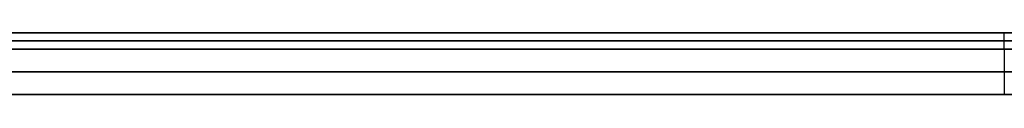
# Model space of a CAD drawing. Header units: millimetres. Extents: x -448 to 1378, y -985 to 990.
# Tile 81 of 120: x 225 to 465, y 595 to 610. Entities that reach past the tile are written whole.
import ezdxf

# ---------------------------------------------------------------- set-up
doc = ezdxf.new("R2010")
doc.units = ezdxf.units.MM
doc.header["$MEASUREMENT"] = 0
doc.layers.add('IGES level 46', color=255, linetype='Continuous')

msp = doc.modelspace()

# ---------------------------------------------------------------- linework, layer by layer
at = {"layer": 'IGES level 46'}
for points in [[(-420, 610, -37), (465, 610, -37), (1350, 610, -37)], [(1350, 610, -397), (465, 610, -397), (-420, 610, -397)], [(-420, 610, -37), (465, 610, -37), (1350, 610, -37)], [(1350, 610, -397), (465, 610, -397), (-420, 610, -397)], [(-420, 610, -217), (465, 610, -217), (1350, 610, -217)], [(465, 606, -37), (465, 608, -37), (465, 610, -37)], [(465, 606, -397), (465, 608, -397), (465, 610, -397)], [(465, 610, -397), (465, 610, -217), (465, 610, -37)], [(1350, 608, -37), (465, 608, -37), (-420, 608, -37)], [(-420, 608, -397), (465, 608, -397), (1350, 608, -397)], [(1350, 606, -37), (465, 606, -37), (-420, 606, -37)], [(-420, 606, -397), (465, 606, -397), (1350, 606, -397)], [(465, 606, -397), (465, 600.5, -387.47), (465, 595, -377.95)], [(465, 606, -37), (465, 600.5, -46.53), (465, 595, -56.05)], [(1340.47, 600.5, -387.47), (465, 600.5, -387.47), (-410.47, 600.5, -387.47)], [(-410.47, 600.5, -46.53), (465, 600.5, -46.53), (1340.47, 600.5, -46.53)], [(-400.95, 595, -56.05), (465, 595, -56.05), (1330.95, 595, -56.05)], [(1330.95, 595, -377.95), (465, 595, -377.95), (-400.95, 595, -377.95)], [(-400.95, 595, -217), (465, 595, -217), (1330.95, 595, -217)], [(465, 595, -377.95), (465, 595, -217), (465, 595, -56.05)]]:
    msp.add_open_spline(points, degree=2, dxfattribs=at)
at = {"layer": 'IGES level 46', "extrusion": (0, -0.866025, -0.5)}
msp.add_open_spline([(1350, 606, -397), (465, 606, -397), (-420, 606, -397), (-410.47, 600.5, -387.47), (-400.95, 595, -377.95), (465, 595, -377.95), (1330.95, 595, -377.95), (1340.47, 600.5, -387.47), (1350, 606, -397)], degree=2, knots=[0, 0, 0, 1, 1, 2, 2, 3, 3, 4, 4, 4], dxfattribs=at)
at = {"layer": 'IGES level 46', "extrusion": (0, 0.866025, -0.5)}
msp.add_open_spline([(-420, 606, -37), (465, 606, -37), (1350, 606, -37), (1340.47, 600.5, -46.53), (1330.95, 595, -56.05), (465, 595, -56.05), (-400.95, 595, -56.05), (-410.47, 600.5, -46.53), (-420, 606, -37)], degree=2, knots=[0, 0, 0, 1, 1, 2, 2, 3, 3, 4, 4, 4], dxfattribs=at)

doc.saveas('drawing.dxf')
